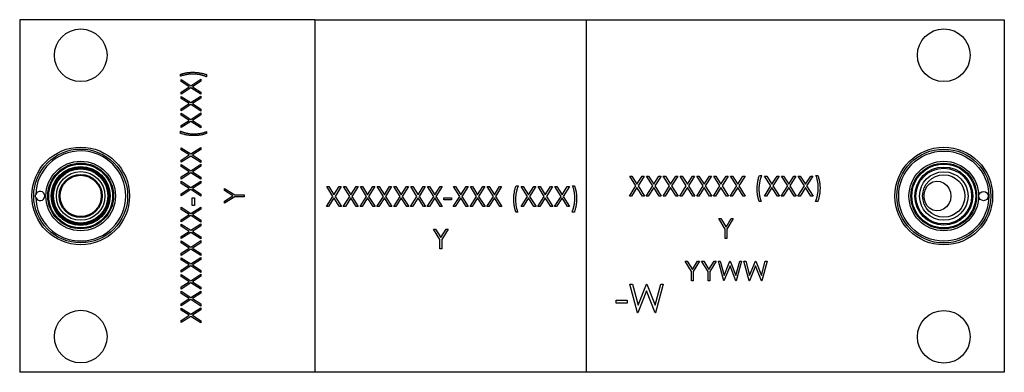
# Model space of a CAD drawing. Header units: inches. Extents: x 3.21 to 13.19, y 2.59 to 9.58.
# Tile 1 of 47: x 5.15 to 7.21, y 2.59 to 3.33. Entities that reach past the tile are written whole.
import ezdxf

# ---------------------------------------------------------------- set-up
doc = ezdxf.new("R2010")
doc.units = ezdxf.units.IN
doc.header["$MEASUREMENT"] = 0

msp = doc.modelspace()

# ---------------------------------------------------------------- linework, layer by layer
at = {"color": 7, "linetype": 'Continuous', "lineweight": 25}
for p, q in [((5.7648, 3.3261), (5.1458, 3.3261)), ((5.1458, 3.3261), (5.1458, 2.5861)), ((5.7648, 3.3261), (5.7648, 2.5861)), ((5.7648, 3.326), (6.3348, 3.326)), ((6.3348, 3.326), (6.3348, 3.3259)), ((6.3348, 3.3259), (7.2118, 3.3259)), ((6.3348, 2.5859), (6.3348, 3.3259)), ((7.2118, 3.3259), (7.2118, 2.5859)), ((5.4829, 3.2072), (5.4829, 3.2109)), ((5.5379, 3.2109), (5.5379, 3.2061)), ((5.4845, 3.2005), (5.5049, 3.1874)), ((5.4845, 3.1962), (5.4845, 3.2005)), ((5.5015, 3.1853), (5.4845, 3.1962)), ((5.4845, 3.1743), (5.5015, 3.1853)), ((5.5049, 3.1831), (5.4845, 3.17)), ((5.5049, 3.1874), (5.5261, 3.201)), ((5.5261, 3.1695), (5.5049, 3.1831)), ((5.5261, 3.1967), (5.5083, 3.1853)), ((5.5083, 3.1853), (5.5261, 3.1738)), ((5.5261, 3.201), (5.5261, 3.1967)), ((5.4845, 3.17), (5.4845, 3.1743)), ((5.4845, 3.1652), (5.5049, 3.1522)), ((5.4845, 3.1609), (5.4845, 3.1652)), ((5.5049, 3.1522), (5.5261, 3.1658)), ((5.5261, 3.1614), (5.5083, 3.15)), ((5.5261, 3.1738), (5.5261, 3.1695)), ((5.5261, 3.1658), (5.5261, 3.1614)), ((5.5015, 3.15), (5.4845, 3.1609)), ((5.4845, 3.1391), (5.5015, 3.15)), ((5.5049, 3.1478), (5.4845, 3.1348)), ((5.5261, 3.1342), (5.5049, 3.1478)), ((5.5083, 3.15), (5.5261, 3.1386)), ((5.4845, 3.1348), (5.4845, 3.1391)), ((5.4845, 3.13), (5.5049, 3.1169)), ((5.4845, 3.1256), (5.4845, 3.13)), ((5.5015, 3.1147), (5.4845, 3.1256)), ((5.5049, 3.1169), (5.5261, 3.1305)), ((5.5261, 3.1262), (5.5083, 3.1147)), ((5.5261, 3.1386), (5.5261, 3.1342)), ((5.5261, 3.1305), (5.5261, 3.1262)), ((5.4845, 3.1038), (5.5015, 3.1147)), ((5.5049, 3.1126), (5.4845, 3.0995)), ((5.4845, 3.0995), (5.4845, 3.1038)), ((5.5261, 3.099), (5.5049, 3.1126)), ((5.5083, 3.1147), (5.5261, 3.1033)), ((5.5261, 3.1033), (5.5261, 3.099)), ((5.4829, 3.0875), (5.4829, 3.0923)), ((5.5379, 3.0912), (5.5379, 3.0875)), ((5.5049, 3.0443), (5.5261, 3.0578)), ((5.5261, 3.0578), (5.5261, 3.0535)), ((5.4845, 3.0573), (5.5049, 3.0443)), ((5.4845, 3.053), (5.4845, 3.0573)), ((5.5015, 3.0421), (5.4845, 3.053)), ((5.4845, 3.0312), (5.5015, 3.0421)), ((5.5049, 3.0399), (5.4845, 3.0269)), ((5.5261, 3.0263), (5.5049, 3.0399)), ((5.5261, 3.0535), (5.5083, 3.0421)), ((5.5083, 3.0421), (5.5261, 3.0306)), ((5.4845, 3.0269), (5.4845, 3.0312)), ((5.4845, 3.0221), (5.5049, 3.009)), ((5.4845, 3.0177), (5.4845, 3.0221)), ((5.5015, 3.0068), (5.4845, 3.0177)), ((5.5049, 3.009), (5.5261, 3.0226)), ((5.5261, 3.0183), (5.5083, 3.0068)), ((5.5261, 3.0306), (5.5261, 3.0263)), ((5.5261, 3.0226), (5.5261, 3.0183)), ((5.4845, 2.9959), (5.5015, 3.0068)), ((5.5049, 3.0047), (5.4845, 2.9916)), ((5.4845, 2.9916), (5.4845, 2.9959)), ((5.5261, 2.9911), (5.5049, 3.0047)), ((5.5083, 3.0068), (5.5261, 2.9954)), ((6.4258, 2.9976), (6.4301, 2.9976)), ((6.4389, 2.9772), (6.4258, 2.9976)), ((6.4301, 2.9976), (6.441, 2.9806)), ((6.441, 2.9806), (6.4519, 2.9976)), ((6.4563, 2.9976), (6.4432, 2.9772)), ((6.4519, 2.9976), (6.4563, 2.9976)), ((6.4611, 2.9976), (6.4654, 2.9976)), ((6.4741, 2.9772), (6.4611, 2.9976)), ((6.4654, 2.9976), (6.4763, 2.9806)), ((6.4763, 2.9806), (6.4872, 2.9976)), ((6.4915, 2.9976), (6.4784, 2.9772)), ((6.4872, 2.9976), (6.4915, 2.9976)), ((6.4963, 2.9976), (6.5006, 2.9976)), ((6.5094, 2.9772), (6.4963, 2.9976)), ((6.5006, 2.9976), (6.5115, 2.9806)), ((6.5115, 2.9806), (6.5225, 2.9976)), ((6.5268, 2.9976), (6.5137, 2.9772)), ((6.5225, 2.9976), (6.5268, 2.9976)), ((6.5316, 2.9976), (6.5359, 2.9976)), ((6.5446, 2.9772), (6.5316, 2.9976)), ((6.5359, 2.9976), (6.5468, 2.9806)), ((6.5468, 2.9806), (6.5577, 2.9976)), ((6.562, 2.9976), (6.549, 2.9772)), ((6.5577, 2.9976), (6.562, 2.9976)), ((6.5668, 2.9976), (6.5711, 2.9976)), ((6.5799, 2.9772), (6.5668, 2.9976)), ((6.5711, 2.9976), (6.5821, 2.9806)), ((6.5821, 2.9806), (6.593, 2.9976)), ((6.5973, 2.9976), (6.5842, 2.9772)), ((6.593, 2.9976), (6.5973, 2.9976)), ((6.6021, 2.9976), (6.6064, 2.9976)), ((6.6152, 2.9772), (6.6021, 2.9976)), ((6.6064, 2.9976), (6.6173, 2.9806)), ((6.6173, 2.9806), (6.6282, 2.9976)), ((6.6325, 2.9976), (6.6195, 2.9772)), ((6.6282, 2.9976), (6.6325, 2.9976)), ((6.6373, 2.9976), (6.6417, 2.9976)), ((6.6504, 2.9772), (6.6373, 2.9976)), ((6.6417, 2.9976), (6.6526, 2.9806)), ((6.6526, 2.9806), (6.6635, 2.9976)), ((6.6678, 2.9976), (6.6547, 2.9772)), ((6.6635, 2.9976), (6.6678, 2.9976)), ((6.698, 2.9992), (6.7028, 2.9992)), ((6.7089, 2.9976), (6.7132, 2.9976)), ((6.722, 2.9772), (6.7089, 2.9976)), ((6.7132, 2.9976), (6.7242, 2.9806)), ((6.7242, 2.9806), (6.7351, 2.9976)), ((6.7394, 2.9976), (6.7263, 2.9772)), ((6.7351, 2.9976), (6.7394, 2.9976)), ((6.7442, 2.9976), (6.7485, 2.9976)), ((6.7573, 2.9772), (6.7442, 2.9976)), ((6.7485, 2.9976), (6.7594, 2.9806)), ((6.7594, 2.9806), (6.7703, 2.9976)), ((6.7746, 2.9976), (6.7616, 2.9772)), ((6.7703, 2.9976), (6.7746, 2.9976)), ((6.7794, 2.9976), (6.7838, 2.9976)), ((6.7925, 2.9772), (6.7794, 2.9976)), ((6.7838, 2.9976), (6.7947, 2.9806)), ((6.7947, 2.9806), (6.8056, 2.9976)), ((6.8099, 2.9976), (6.7968, 2.9772)), ((6.8056, 2.9976), (6.8099, 2.9976)), ((6.8166, 2.9992), (6.8203, 2.9992)), ((5.4845, 2.9868), (5.5049, 2.9737)), ((5.4845, 2.9825), (5.4845, 2.9868)), ((5.5015, 2.9716), (5.4845, 2.9825)), ((5.5049, 2.9737), (5.5261, 2.9873)), ((5.5261, 2.983), (5.5083, 2.9716)), ((5.5261, 2.9954), (5.5261, 2.9911)), ((5.5261, 2.9873), (5.5261, 2.983)), ((5.7901, 2.9757), (5.7944, 2.9757)), ((5.8032, 2.9553), (5.7901, 2.9757)), ((5.7944, 2.9757), (5.8053, 2.9587)), ((5.8053, 2.9587), (5.8162, 2.9757)), ((5.8205, 2.9757), (5.8075, 2.9553)), ((5.8162, 2.9757), (5.8205, 2.9757)), ((5.8254, 2.9757), (5.8297, 2.9757)), ((5.8384, 2.9553), (5.8254, 2.9757)), ((5.8297, 2.9757), (5.8406, 2.9587)), ((5.8406, 2.9587), (5.8515, 2.9757)), ((5.8558, 2.9757), (5.8427, 2.9553)), ((5.8515, 2.9757), (5.8558, 2.9757)), ((5.8606, 2.9757), (5.8649, 2.9757)), ((5.8737, 2.9553), (5.8606, 2.9757)), ((5.8649, 2.9757), (5.8758, 2.9587)), ((5.8758, 2.9587), (5.8867, 2.9757)), ((5.8911, 2.9757), (5.878, 2.9553)), ((5.8867, 2.9757), (5.8911, 2.9757)), ((5.8959, 2.9757), (5.9002, 2.9757)), ((5.9089, 2.9553), (5.8959, 2.9757)), ((5.9002, 2.9757), (5.9111, 2.9587)), ((5.9111, 2.9587), (5.922, 2.9757)), ((5.9263, 2.9757), (5.9133, 2.9553)), ((5.922, 2.9757), (5.9263, 2.9757)), ((5.9311, 2.9757), (5.9354, 2.9757)), ((5.9442, 2.9553), (5.9311, 2.9757)), ((5.9354, 2.9757), (5.9463, 2.9587)), ((5.9463, 2.9587), (5.9573, 2.9757)), ((5.9616, 2.9757), (5.9485, 2.9553)), ((5.9573, 2.9757), (5.9616, 2.9757)), ((5.9664, 2.9757), (5.9707, 2.9757)), ((5.9794, 2.9553), (5.9664, 2.9757)), ((5.9707, 2.9757), (5.9816, 2.9587)), ((5.9816, 2.9587), (5.9925, 2.9757)), ((5.9968, 2.9757), (5.9838, 2.9553)), ((5.9925, 2.9757), (5.9968, 2.9757)), ((6.0016, 2.9757), (6.006, 2.9757)), ((6.0147, 2.9553), (6.0016, 2.9757)), ((6.006, 2.9757), (6.0169, 2.9587)), ((6.0169, 2.9587), (6.0278, 2.9757)), ((6.0321, 2.9757), (6.019, 2.9553)), ((6.0278, 2.9757), (6.0321, 2.9757)), ((6.0561, 2.9757), (6.0604, 2.9757)), ((6.0692, 2.9553), (6.0561, 2.9757)), ((6.0604, 2.9757), (6.0713, 2.9587)), ((6.0713, 2.9587), (6.0823, 2.9757)), ((6.0866, 2.9757), (6.0735, 2.9553)), ((6.0823, 2.9757), (6.0866, 2.9757)), ((6.0914, 2.9757), (6.0957, 2.9757)), ((6.1044, 2.9553), (6.0914, 2.9757)), ((6.0957, 2.9757), (6.1066, 2.9587)), ((6.1066, 2.9587), (6.1175, 2.9757)), ((6.1218, 2.9757), (6.1088, 2.9553)), ((6.1175, 2.9757), (6.1218, 2.9757)), ((6.1266, 2.9757), (6.131, 2.9757)), ((6.1397, 2.9553), (6.1266, 2.9757)), ((6.131, 2.9757), (6.1419, 2.9587)), ((6.1419, 2.9587), (6.1528, 2.9757)), ((6.1571, 2.9757), (6.144, 2.9553)), ((6.1528, 2.9757), (6.1571, 2.9757)), ((6.1873, 2.9773), (6.1921, 2.9773)), ((6.1982, 2.9757), (6.2025, 2.9757)), ((6.2113, 2.9553), (6.1982, 2.9757)), ((6.2025, 2.9757), (6.2134, 2.9587)), ((6.2134, 2.9587), (6.2243, 2.9757)), ((6.2287, 2.9757), (6.2156, 2.9553)), ((6.2243, 2.9757), (6.2287, 2.9757)), ((6.2335, 2.9757), (6.2378, 2.9757)), ((6.2465, 2.9553), (6.2335, 2.9757)), ((6.2378, 2.9757), (6.2487, 2.9587)), ((6.2487, 2.9587), (6.2596, 2.9757)), ((6.2639, 2.9757), (6.2509, 2.9553)), ((6.2596, 2.9757), (6.2639, 2.9757)), ((6.2687, 2.9757), (6.273, 2.9757)), ((6.2818, 2.9553), (6.2687, 2.9757)), ((6.273, 2.9757), (6.284, 2.9587)), ((6.284, 2.9587), (6.2949, 2.9757)), ((6.2992, 2.9757), (6.2861, 2.9553)), ((6.2949, 2.9757), (6.2992, 2.9757)), ((6.3059, 2.9773), (6.3096, 2.9773)), ((6.4253, 2.9559), (6.4389, 2.9772)), ((6.4432, 2.9772), (6.4568, 2.9559)), ((6.4605, 2.9559), (6.4741, 2.9772)), ((6.4784, 2.9772), (6.492, 2.9559)), ((6.4958, 2.9559), (6.5094, 2.9772)), ((6.5137, 2.9772), (6.5273, 2.9559)), ((6.531, 2.9559), (6.5446, 2.9772)), ((6.549, 2.9772), (6.5626, 2.9559)), ((6.5663, 2.9559), (6.5799, 2.9772)), ((6.5842, 2.9772), (6.5978, 2.9559)), ((6.6016, 2.9559), (6.6152, 2.9772)), ((6.6195, 2.9772), (6.6331, 2.9559)), ((6.6368, 2.9559), (6.6504, 2.9772)), ((6.6547, 2.9772), (6.6683, 2.9559)), ((6.7084, 2.9559), (6.722, 2.9772)), ((6.7263, 2.9772), (6.7399, 2.9559)), ((6.7436, 2.9559), (6.7573, 2.9772)), ((6.7616, 2.9772), (6.7752, 2.9559)), ((6.7789, 2.9559), (6.7925, 2.9772)), ((6.7968, 2.9772), (6.8104, 2.9559)), ((5.4845, 2.9607), (5.5015, 2.9716)), ((5.5049, 2.9694), (5.4845, 2.9564)), ((5.4845, 2.9564), (5.4845, 2.9607)), ((5.5261, 2.9558), (5.5049, 2.9694)), ((5.5083, 2.9716), (5.5261, 2.9601)), ((5.5261, 2.9601), (5.5261, 2.9558)), ((5.5752, 2.9716), (5.5971, 2.9582)), ((5.5752, 2.9673), (5.5752, 2.9716)), ((5.5931, 2.9564), (5.5752, 2.9673)), ((5.5752, 2.9454), (5.5931, 2.9564)), ((5.5971, 2.9545), (5.5752, 2.9411)), ((5.5971, 2.9582), (5.6169, 2.9582)), ((5.6169, 2.9545), (5.5971, 2.9545)), ((5.6169, 2.9582), (5.6169, 2.9545)), ((5.7896, 2.9341), (5.8032, 2.9553)), ((5.8075, 2.9553), (5.8211, 2.9341)), ((5.8248, 2.9341), (5.8384, 2.9553)), ((5.8427, 2.9553), (5.8563, 2.9341)), ((5.8601, 2.9341), (5.8737, 2.9553)), ((5.878, 2.9553), (5.8916, 2.9341)), ((5.8953, 2.9341), (5.9089, 2.9553)), ((5.9133, 2.9553), (5.9268, 2.9341)), ((5.9306, 2.9341), (5.9442, 2.9553)), ((5.9485, 2.9553), (5.9621, 2.9341)), ((5.9658, 2.9341), (5.9794, 2.9553)), ((5.9838, 2.9553), (5.9974, 2.9341)), ((6.0011, 2.9341), (6.0147, 2.9553)), ((6.019, 2.9553), (6.0326, 2.9341)), ((6.0556, 2.9341), (6.0692, 2.9553)), ((6.0735, 2.9553), (6.0871, 2.9341)), ((6.0908, 2.9341), (6.1044, 2.9553)), ((6.1088, 2.9553), (6.1224, 2.9341)), ((6.1261, 2.9341), (6.1397, 2.9553)), ((6.144, 2.9553), (6.1576, 2.9341)), ((6.1977, 2.9341), (6.2113, 2.9553)), ((6.2156, 2.9553), (6.2292, 2.9341)), ((6.2329, 2.9341), (6.2465, 2.9553)), ((6.2509, 2.9553), (6.2645, 2.9341)), ((6.2682, 2.9341), (6.2818, 2.9553)), ((6.2861, 2.9553), (6.2997, 2.9341)), ((6.4296, 2.9559), (6.4253, 2.9559)), ((6.441, 2.9738), (6.4296, 2.9559)), ((6.4525, 2.9559), (6.441, 2.9738)), ((6.4568, 2.9559), (6.4525, 2.9559)), ((6.4648, 2.9559), (6.4605, 2.9559)), ((6.4763, 2.9738), (6.4648, 2.9559)), ((6.4877, 2.9559), (6.4763, 2.9738)), ((6.492, 2.9559), (6.4877, 2.9559)), ((6.5001, 2.9559), (6.4958, 2.9559)), ((6.5115, 2.9738), (6.5001, 2.9559)), ((6.523, 2.9559), (6.5115, 2.9738)), ((6.5273, 2.9559), (6.523, 2.9559)), ((6.5354, 2.9559), (6.531, 2.9559)), ((6.5468, 2.9738), (6.5354, 2.9559)), ((6.5582, 2.9559), (6.5468, 2.9738)), ((6.5626, 2.9559), (6.5582, 2.9559)), ((6.5706, 2.9559), (6.5663, 2.9559)), ((6.5821, 2.9738), (6.5706, 2.9559)), ((6.5935, 2.9559), (6.5821, 2.9738)), ((6.5978, 2.9559), (6.5935, 2.9559)), ((6.6059, 2.9559), (6.6016, 2.9559)), ((6.6173, 2.9738), (6.6059, 2.9559)), ((6.6288, 2.9559), (6.6173, 2.9738)), ((6.6331, 2.9559), (6.6288, 2.9559)), ((6.6411, 2.9559), (6.6368, 2.9559)), ((6.6526, 2.9738), (6.6411, 2.9559)), ((6.664, 2.9559), (6.6526, 2.9738)), ((6.6683, 2.9559), (6.664, 2.9559)), ((6.7127, 2.9559), (6.7084, 2.9559)), ((6.7242, 2.9738), (6.7127, 2.9559)), ((6.7356, 2.9559), (6.7242, 2.9738)), ((6.7399, 2.9559), (6.7356, 2.9559)), ((6.748, 2.9559), (6.7436, 2.9559)), ((6.7594, 2.9738), (6.748, 2.9559)), ((6.7708, 2.9559), (6.7594, 2.9738)), ((6.7752, 2.9559), (6.7708, 2.9559)), ((6.7832, 2.9559), (6.7789, 2.9559)), ((6.7947, 2.9738), (6.7832, 2.9559)), ((6.8061, 2.9559), (6.7947, 2.9738)), ((6.8104, 2.9559), (6.8061, 2.9559)), ((5.508, 2.9523), (5.5123, 2.9523)), ((5.508, 2.9363), (5.508, 2.9523)), ((5.5123, 2.9363), (5.508, 2.9363)), ((5.5123, 2.9523), (5.5123, 2.9363)), ((5.5752, 2.9411), (5.5752, 2.9454)), ((5.7939, 2.9341), (5.7896, 2.9341)), ((5.8053, 2.9519), (5.7939, 2.9341)), ((5.8168, 2.9341), (5.8053, 2.9519)), ((5.8211, 2.9341), (5.8168, 2.9341)), ((5.8291, 2.9341), (5.8248, 2.9341)), ((5.8406, 2.9519), (5.8291, 2.9341)), ((5.852, 2.9341), (5.8406, 2.9519)), ((5.8563, 2.9341), (5.852, 2.9341)), ((5.8644, 2.9341), (5.8601, 2.9341)), ((5.8758, 2.9519), (5.8644, 2.9341)), ((5.8873, 2.9341), (5.8758, 2.9519)), ((5.8916, 2.9341), (5.8873, 2.9341)), ((5.8996, 2.9341), (5.8953, 2.9341)), ((5.9111, 2.9519), (5.8996, 2.9341)), ((5.9225, 2.9341), (5.9111, 2.9519)), ((5.9268, 2.9341), (5.9225, 2.9341)), ((5.9349, 2.9341), (5.9306, 2.9341)), ((5.9463, 2.9519), (5.9349, 2.9341)), ((5.9578, 2.9341), (5.9463, 2.9519)), ((5.9621, 2.9341), (5.9578, 2.9341)), ((5.9702, 2.9341), (5.9658, 2.9341)), ((5.9816, 2.9519), (5.9702, 2.9341)), ((5.993, 2.9341), (5.9816, 2.9519)), ((5.9974, 2.9341), (5.993, 2.9341)), ((6.0054, 2.9341), (6.0011, 2.9341)), ((6.0169, 2.9519), (6.0054, 2.9341)), ((6.0283, 2.9341), (6.0169, 2.9519)), ((6.0326, 2.9341), (6.0283, 2.9341)), ((6.0361, 2.9522), (6.0521, 2.9522)), ((6.0361, 2.948), (6.0361, 2.9522)), ((6.0521, 2.948), (6.0361, 2.948)), ((6.0521, 2.9522), (6.0521, 2.948)), ((6.0599, 2.9341), (6.0556, 2.9341)), ((6.0713, 2.9519), (6.0599, 2.9341)), ((6.0828, 2.9341), (6.0713, 2.9519)), ((6.0871, 2.9341), (6.0828, 2.9341)), ((6.0952, 2.9341), (6.0908, 2.9341)), ((6.1066, 2.9519), (6.0952, 2.9341)), ((6.118, 2.9341), (6.1066, 2.9519)), ((6.1224, 2.9341), (6.118, 2.9341)), ((6.1304, 2.9341), (6.1261, 2.9341)), ((6.1419, 2.9519), (6.1304, 2.9341)), ((6.1533, 2.9341), (6.1419, 2.9519)), ((6.1576, 2.9341), (6.1533, 2.9341)), ((6.202, 2.9341), (6.1977, 2.9341)), ((6.2134, 2.9519), (6.202, 2.9341)), ((6.2249, 2.9341), (6.2134, 2.9519)), ((6.2292, 2.9341), (6.2249, 2.9341)), ((6.2373, 2.9341), (6.2329, 2.9341)), ((6.2487, 2.9519), (6.2373, 2.9341)), ((6.2601, 2.9341), (6.2487, 2.9519)), ((6.2645, 2.9341), (6.2601, 2.9341)), ((6.2725, 2.9341), (6.2682, 2.9341)), ((6.284, 2.9519), (6.2725, 2.9341)), ((6.2954, 2.9341), (6.284, 2.9519)), ((6.2997, 2.9341), (6.2954, 2.9341)), ((6.7017, 2.9442), (6.698, 2.9442)), ((6.8203, 2.9442), (6.8155, 2.9442)), ((5.4845, 2.9323), (5.5049, 2.9193)), ((5.4845, 2.928), (5.4845, 2.9323)), ((5.5015, 2.9171), (5.4845, 2.928)), ((5.4845, 2.9062), (5.5015, 2.9171)), ((5.5049, 2.9149), (5.4845, 2.9019)), ((5.5049, 2.9193), (5.5261, 2.9328)), ((5.5261, 2.9013), (5.5049, 2.9149)), ((5.5261, 2.9285), (5.5083, 2.9171)), ((5.5083, 2.9171), (5.5261, 2.9056)), ((5.5261, 2.9328), (5.5261, 2.9285)), ((6.191, 2.9223), (6.1873, 2.9223)), ((6.3096, 2.9223), (6.3048, 2.9223)), ((5.4845, 2.9019), (5.4845, 2.9062)), ((5.4845, 2.8971), (5.5049, 2.884)), ((5.4845, 2.8927), (5.4845, 2.8971)), ((5.5015, 2.8818), (5.4845, 2.8927)), ((5.5049, 2.884), (5.5261, 2.8976)), ((5.5261, 2.8933), (5.5083, 2.8818)), ((5.5261, 2.9056), (5.5261, 2.9013)), ((5.5261, 2.8976), (5.5261, 2.8933)), ((6.6128, 2.9085), (6.6171, 2.9085)), ((6.6261, 2.8866), (6.6128, 2.9085)), ((6.6171, 2.9085), (6.628, 2.8906)), ((6.628, 2.8906), (6.6389, 2.9085)), ((6.6432, 2.9085), (6.6299, 2.8866)), ((6.6389, 2.9085), (6.6432, 2.9085)), ((5.4845, 2.8709), (5.5015, 2.8818)), ((5.5049, 2.8797), (5.4845, 2.8666)), ((5.5261, 2.8661), (5.5049, 2.8797)), ((5.5083, 2.8818), (5.5261, 2.8704)), ((6.0142, 2.8866), (6.0185, 2.8866)), ((6.0275, 2.8647), (6.0142, 2.8866)), ((6.0185, 2.8866), (6.0294, 2.8687)), ((6.0294, 2.8687), (6.0404, 2.8866)), ((6.0446, 2.8866), (6.0313, 2.8647)), ((6.0404, 2.8866), (6.0446, 2.8866)), ((6.6261, 2.8668), (6.6261, 2.8866)), ((6.6299, 2.8866), (6.6299, 2.8668)), ((5.4845, 2.8666), (5.4845, 2.8709)), ((5.4845, 2.8618), (5.5049, 2.8487)), ((5.4845, 2.8575), (5.4845, 2.8618)), ((5.5015, 2.8466), (5.4845, 2.8575)), ((5.5049, 2.8487), (5.5261, 2.8623)), ((5.5261, 2.858), (5.5083, 2.8466)), ((5.5261, 2.8704), (5.5261, 2.8661)), ((5.5261, 2.8623), (5.5261, 2.858)), ((6.0275, 2.8449), (6.0275, 2.8647)), ((6.0313, 2.8647), (6.0313, 2.8449)), ((6.6299, 2.8668), (6.6261, 2.8668)), ((5.4845, 2.8357), (5.5015, 2.8466)), ((5.5049, 2.8444), (5.4845, 2.8314)), ((5.4845, 2.8314), (5.4845, 2.8357)), ((5.5261, 2.8308), (5.5049, 2.8444)), ((5.5083, 2.8466), (5.5261, 2.8351)), ((5.5261, 2.8351), (5.5261, 2.8308)), ((6.0313, 2.8449), (6.0275, 2.8449)), ((5.4845, 2.8265), (5.5049, 2.8135)), ((5.4845, 2.8222), (5.4845, 2.8265)), ((5.5015, 2.8113), (5.4845, 2.8222)), ((5.4845, 2.8004), (5.5015, 2.8113)), ((5.5049, 2.8135), (5.5261, 2.8271)), ((5.5261, 2.8228), (5.5083, 2.8113)), ((5.5083, 2.8113), (5.5261, 2.7999)), ((5.5261, 2.8271), (5.5261, 2.8228)), ((6.542, 2.8193), (6.5463, 2.8193)), ((6.5553, 2.7975), (6.542, 2.8193)), ((6.5463, 2.8193), (6.5572, 2.8014)), ((6.5572, 2.8014), (6.5682, 2.8193)), ((6.5724, 2.8193), (6.5591, 2.7975)), ((6.5682, 2.8193), (6.5724, 2.8193)), ((6.5767, 2.8193), (6.581, 2.8193)), ((6.5901, 2.7975), (6.5767, 2.8193)), ((6.581, 2.8193), (6.5919, 2.8014)), ((6.5919, 2.8014), (6.6029, 2.8193)), ((6.6072, 2.8193), (6.5938, 2.7975)), ((6.6029, 2.8193), (6.6072, 2.8193)), ((6.612, 2.8193), (6.6158, 2.8193)), ((6.6231, 2.7777), (6.612, 2.8193)), ((6.6158, 2.8193), (6.624, 2.7888)), ((6.624, 2.7888), (6.6361, 2.8193)), ((6.6361, 2.8193), (6.6367, 2.8193)), ((6.6367, 2.8193), (6.6486, 2.789)), ((6.6486, 2.789), (6.6568, 2.8193)), ((6.6606, 2.8193), (6.6493, 2.7777)), ((6.6568, 2.8193), (6.6606, 2.8193)), ((6.6654, 2.8193), (6.6693, 2.8193)), ((6.6765, 2.7777), (6.6654, 2.8193)), ((6.6693, 2.8193), (6.6774, 2.7888)), ((6.6774, 2.7888), (6.6895, 2.8193)), ((6.6895, 2.8193), (6.6901, 2.8193)), ((6.6901, 2.8193), (6.702, 2.789)), ((6.702, 2.789), (6.7102, 2.8193)), ((6.714, 2.8193), (6.7028, 2.7777)), ((6.7102, 2.8193), (6.714, 2.8193)), ((5.5049, 2.8092), (5.4845, 2.7961)), ((5.4845, 2.7961), (5.4845, 2.8004)), ((5.4845, 2.7913), (5.5049, 2.7782)), ((5.4845, 2.787), (5.4845, 2.7913)), ((5.5261, 2.7956), (5.5049, 2.8092)), ((5.5049, 2.7782), (5.5261, 2.7918)), ((5.5261, 2.7999), (5.5261, 2.7956)), ((5.5261, 2.7918), (5.5261, 2.7875)), ((6.5553, 2.7777), (6.5553, 2.7975)), ((6.5591, 2.7975), (6.5591, 2.7777)), ((6.5901, 2.7777), (6.5901, 2.7975)), ((6.5938, 2.7975), (6.5938, 2.7777)), ((6.6363, 2.8095), (6.6236, 2.7777)), ((6.6488, 2.7777), (6.6363, 2.8095)), ((6.6897, 2.8095), (6.677, 2.7777)), ((6.7022, 2.7777), (6.6897, 2.8095)), ((5.5015, 2.7761), (5.4845, 2.787)), ((5.4845, 2.7652), (5.5015, 2.7761)), ((5.5049, 2.7739), (5.4845, 2.7608)), ((5.5261, 2.7603), (5.5049, 2.7739)), ((5.5261, 2.7875), (5.5083, 2.7761)), ((5.5083, 2.7761), (5.5261, 2.7646)), ((6.4263, 2.7709), (6.4319, 2.7709)), ((6.4423, 2.7109), (6.4263, 2.7709)), ((6.4319, 2.7709), (6.4436, 2.7269)), ((6.4436, 2.7269), (6.4611, 2.7709)), ((6.4611, 2.7709), (6.4619, 2.7709)), ((6.4619, 2.7709), (6.479, 2.7272)), ((6.479, 2.7272), (6.4908, 2.7709)), ((6.4963, 2.7709), (6.4802, 2.7109)), ((6.4908, 2.7709), (6.4963, 2.7709)), ((6.5591, 2.7777), (6.5553, 2.7777)), ((6.5938, 2.7777), (6.5901, 2.7777)), ((6.6236, 2.7777), (6.6231, 2.7777)), ((6.6493, 2.7777), (6.6488, 2.7777)), ((6.677, 2.7777), (6.6765, 2.7777)), ((6.7028, 2.7777), (6.7022, 2.7777)), ((5.4845, 2.7608), (5.4845, 2.7652)), ((5.4845, 2.756), (5.5049, 2.743)), ((5.4845, 2.7517), (5.4845, 2.756)), ((5.5015, 2.7408), (5.4845, 2.7517)), ((5.5049, 2.743), (5.5261, 2.7566)), ((5.5261, 2.7523), (5.5083, 2.7408)), ((5.5261, 2.7646), (5.5261, 2.7603)), ((5.5261, 2.7566), (5.5261, 2.7523)), ((6.4613, 2.7568), (6.4431, 2.7109)), ((6.4794, 2.7109), (6.4613, 2.7568)), ((5.4845, 2.7299), (5.5015, 2.7408)), ((5.5049, 2.7387), (5.4845, 2.7256)), ((5.4845, 2.7256), (5.4845, 2.7299)), ((5.5261, 2.725), (5.5049, 2.7387)), ((5.5083, 2.7408), (5.5261, 2.7294)), ((5.5261, 2.7294), (5.5261, 2.725)), ((6.3971, 2.7371), (6.4202, 2.7371)), ((6.3971, 2.7309), (6.3971, 2.7371)), ((6.4202, 2.7309), (6.3971, 2.7309)), ((6.4202, 2.7371), (6.4202, 2.7309)), ((5.4845, 2.7208), (5.5049, 2.7077)), ((5.4845, 2.7165), (5.4845, 2.7208)), ((5.5015, 2.7056), (5.4845, 2.7165)), ((5.5049, 2.7077), (5.5261, 2.7213)), ((5.5261, 2.717), (5.5083, 2.7056)), ((5.5261, 2.7213), (5.5261, 2.717)), ((6.4431, 2.7109), (6.4423, 2.7109)), ((6.4802, 2.7109), (6.4794, 2.7109)), ((5.4845, 2.6946), (5.5015, 2.7056)), ((5.5049, 2.7034), (5.4845, 2.6903)), ((5.4845, 2.6903), (5.4845, 2.6946)), ((5.5261, 2.6898), (5.5049, 2.7034)), ((5.5083, 2.7056), (5.5261, 2.6941)), ((5.5261, 2.6941), (5.5261, 2.6898)), ((5.7648, 2.5861), (5.1458, 2.5861)), ((5.7648, 2.586), (5.7648, 2.5861)), ((6.3348, 2.586), (5.7648, 2.586)), ((7.2118, 2.5859), (6.3348, 2.5859))]:
    msp.add_line(p, q, dxfattribs=at)
at = {"color": 7, "linetype": 'Continuous', "lineweight": 25, "flags": 128}
msp.add_lwpolyline([(7.0996, 2.9559), (7.0986, 2.9475), (7.0955, 2.9397), (7.0907, 2.9331), (7.0844, 2.9282), (7.0771, 2.9253), (7.0694, 2.9248), (7.0619, 2.9265), (7.055, 2.9304), (7.0494, 2.9362), (7.0454, 2.9435), (7.0433, 2.9517), (7.0433, 2.9602), (7.0454, 2.9684), (7.0494, 2.9756), (7.055, 2.9815), (7.0619, 2.9854), (7.0694, 2.9871), (7.0771, 2.9865), (7.0844, 2.9837), (7.0907, 2.9788), (7.0955, 2.9722), (7.0986, 2.9644), (7.0996, 2.9559)], dxfattribs=at)
at = {"color": 7, "linetype": 'Continuous', "lineweight": 25}
for centre, radius in [((5.2738, 3.2513), 0.0553), ((7.0848, 3.2514), 0.0553), ((5.2738, 2.9561), 0.1025), ((7.0848, 2.9559), 0.1025), ((5.2738, 2.9561), 0.0985), ((7.0848, 2.9559), 0.0985), ((7.0848, 2.9559), 0.0945), ((5.2738, 2.9561), 0.073), ((5.2738, 2.9561), 0.069), ((5.2738, 2.9561), 0.067), ((5.2738, 2.9561), 0.0618), ((5.2738, 2.9561), 0.0604), ((7.0848, 2.9559), 0.073), ((7.0848, 2.9559), 0.069), ((7.0848, 2.9559), 0.067), ((7.0848, 2.9559), 0.0609), ((5.2738, 2.9561), 0.0585), ((5.2738, 2.9561), 0.057), ((5.2738, 2.9561), 0.051), ((5.2738, 2.9561), 0.0453), ((5.2738, 2.9561), 0.0433), ((7.0848, 2.9559), 0.0585), ((7.0848, 2.9559), 0.0509), ((7.0848, 2.9559), 0.0445), ((7.1683, 2.9559), 0.00975), ((5.2738, 2.6608), 0.0553), ((7.0848, 2.6604), 0.0553)]:
    msp.add_circle(centre, radius, dxfattribs=at)
for centre, radius, start, end in [((5.2738, 2.9561), 0.0945, 181.4025, 178.5975), ((5.1888, 2.9561), 0.00975, 193.7226, 166.2774)]:
    msp.add_arc(centre, radius, start, end, dxfattribs=at)
for points, knots in [([(5.4829, 3.2109), (5.4833, 3.2111), (5.4842, 3.2115), (5.4855, 3.212), (5.4869, 3.2124), (5.4883, 3.2129), (5.4898, 3.2133), (5.4914, 3.2137), (5.493, 3.2141), (5.4952, 3.2145), (5.4981, 3.215), (5.5016, 3.2154), (5.5051, 3.2157), (5.5075, 3.2157), (5.5087, 3.2157)], [0, 0, 0, 0, 0.052403, 0.106088, 0.16152, 0.218745, 0.277721, 0.338199, 0.4006, 0.464587, 0.5956, 0.728235, 0.863151, 1, 1, 1, 1]), ([(5.5092, 3.212), (5.508, 3.2119), (5.5056, 3.2119), (5.502, 3.2117), (5.4984, 3.2113), (5.495, 3.2107), (5.4917, 3.21), (5.4886, 3.2092), (5.4856, 3.2083), (5.4838, 3.2075), (5.4829, 3.2072)], [0, 0, 0, 0, 0.135936, 0.26995, 0.401773, 0.532213, 0.658438, 0.778126, 0.891981, 1, 1, 1, 1]), ([(5.5087, 3.2157), (5.51, 3.2157), (5.5126, 3.2157), (5.5165, 3.2154), (5.5203, 3.215), (5.524, 3.2145), (5.5277, 3.2138), (5.5312, 3.213), (5.5346, 3.212), (5.5368, 3.2113), (5.5379, 3.2109)], [0, 0, 0, 0, 0.131533, 0.261594, 0.390382, 0.518145, 0.643638, 0.76565, 0.884302, 1, 1, 1, 1]), ([(5.5379, 3.2061), (5.5374, 3.2063), (5.5365, 3.2068), (5.535, 3.2074), (5.5334, 3.208), (5.5318, 3.2085), (5.5301, 3.209), (5.5284, 3.2095), (5.5266, 3.21), (5.5241, 3.2105), (5.521, 3.2111), (5.5171, 3.2116), (5.5132, 3.2119), (5.5106, 3.2119), (5.5092, 3.212)], [0, 0, 0, 0, 0.0535845, 0.1086816, 0.165045, 0.2227906, 0.2823401, 0.3434723, 0.405887, 0.4703105, 0.6010213, 0.7323161, 0.8654826, 1, 1, 1, 1]), ([(5.4829, 3.0923), (5.4834, 3.0921), (5.4843, 3.0916), (5.4858, 3.091), (5.4874, 3.0904), (5.489, 3.0899), (5.4907, 3.0894), (5.4924, 3.0889), (5.4942, 3.0884), (5.4967, 3.0879), (5.4998, 3.0873), (5.5037, 3.0868), (5.5076, 3.0865), (5.5102, 3.0864), (5.5115, 3.0864)], [0, 0, 0, 0, 0.053473, 0.108576, 0.164846, 0.222507, 0.282147, 0.343014, 0.405779, 0.469933, 0.600659, 0.732286, 0.865467, 1, 1, 1, 1]), ([(5.5121, 3.0827), (5.5108, 3.0827), (5.5082, 3.0827), (5.5043, 3.083), (5.5005, 3.0834), (5.4967, 3.0839), (5.4931, 3.0846), (5.4895, 3.0854), (5.4862, 3.0864), (5.484, 3.0871), (5.4829, 3.0875)], [0, 0, 0, 0, 0.131664, 0.261856, 0.390776, 0.518631, 0.643981, 0.765918, 0.884434, 1, 1, 1, 1]), ([(5.5115, 3.0864), (5.5128, 3.0864), (5.5152, 3.0865), (5.5188, 3.0867), (5.5223, 3.0871), (5.5258, 3.0877), (5.5291, 3.0884), (5.5322, 3.0892), (5.5352, 3.0901), (5.537, 3.0909), (5.5379, 3.0912)], [0, 0, 0, 0, 0.136238, 0.269937, 0.402025, 0.532153, 0.658372, 0.778431, 0.891987, 1, 1, 1, 1]), ([(5.5379, 3.0875), (5.5375, 3.0873), (5.5366, 3.0869), (5.5353, 3.0864), (5.5339, 3.086), (5.5325, 3.0855), (5.531, 3.0851), (5.5294, 3.0847), (5.5278, 3.0843), (5.5256, 3.0839), (5.5227, 3.0834), (5.5192, 3.083), (5.5157, 3.0827), (5.5133, 3.0827), (5.5121, 3.0827)], [0, 0, 0, 0, 0.052353, 0.106113, 0.161518, 0.218728, 0.277482, 0.338121, 0.40061, 0.464748, 0.595631, 0.728173, 0.862961, 1, 1, 1, 1]), ([(6.6932, 2.97), (6.6932, 2.9713), (6.6932, 2.9739), (6.6935, 2.9778), (6.6938, 2.9816), (6.6944, 2.9853), (6.695, 2.989), (6.6959, 2.9925), (6.6968, 2.9959), (6.6976, 2.9981), (6.698, 2.9992)], [0, 0, 0, 0, 0.1316635, 0.2621364, 0.3907764, 0.5186317, 0.6439817, 0.765918, 0.8844345, 1, 1, 1, 1]), ([(6.7028, 2.9992), (6.7026, 2.9987), (6.7021, 2.9978), (6.7015, 2.9963), (6.7009, 2.9947), (6.7004, 2.9931), (6.6998, 2.9914), (6.6994, 2.9897), (6.6989, 2.9879), (6.6984, 2.9854), (6.6978, 2.9823), (6.6973, 2.9784), (6.697, 2.9745), (6.6969, 2.9719), (6.6969, 2.9705)], [0, 0, 0, 0, 0.053473, 0.108577, 0.164847, 0.222508, 0.282149, 0.343289, 0.405779, 0.470211, 0.600937, 0.732284, 0.865466, 1, 1, 1, 1]), ([(6.8214, 2.9728), (6.8214, 2.9741), (6.8213, 2.9765), (6.8211, 2.9801), (6.8207, 2.9836), (6.8201, 2.9871), (6.8194, 2.9904), (6.8186, 2.9935), (6.8177, 2.9965), (6.8169, 2.9983), (6.8166, 2.9992)], [0, 0, 0, 0, 0.136244, 0.269948, 0.402078, 0.532211, 0.658436, 0.778422, 0.891982, 1, 1, 1, 1]), ([(6.8203, 2.9992), (6.8205, 2.9988), (6.8209, 2.9979), (6.8214, 2.9966), (6.8218, 2.9952), (6.8223, 2.9937), (6.8227, 2.9923), (6.8231, 2.9907), (6.8235, 2.9891), (6.8239, 2.9869), (6.8244, 2.984), (6.8248, 2.9805), (6.8251, 2.9769), (6.8251, 2.9745), (6.8251, 2.9733)], [0, 0, 0, 0, 0.052404, 0.106089, 0.161818, 0.218744, 0.277721, 0.338198, 0.4006, 0.464897, 0.59591, 0.728233, 0.86315, 1, 1, 1, 1]), ([(6.1825, 2.9481), (6.1825, 2.9494), (6.1825, 2.952), (6.1827, 2.9559), (6.1831, 2.9597), (6.1837, 2.9635), (6.1843, 2.9671), (6.1852, 2.9707), (6.1861, 2.9741), (6.1869, 2.9762), (6.1873, 2.9773)], [0, 0, 0, 0, 0.131664, 0.262136, 0.390776, 0.518632, 0.643982, 0.765918, 0.884434, 1, 1, 1, 1]), ([(6.1921, 2.9773), (6.1919, 2.9769), (6.1914, 2.9759), (6.1908, 2.9744), (6.1902, 2.9728), (6.1897, 2.9712), (6.1891, 2.9695), (6.1887, 2.9678), (6.1882, 2.966), (6.1876, 2.9635), (6.1871, 2.9604), (6.1866, 2.9565), (6.1863, 2.9526), (6.1862, 2.95), (6.1862, 2.9487)], [0, 0, 0, 0, 0.053473, 0.108577, 0.164847, 0.222508, 0.282149, 0.343289, 0.405779, 0.470211, 0.600937, 0.732284, 0.865466, 1, 1, 1, 1]), ([(6.3107, 2.951), (6.3106, 2.9522), (6.3106, 2.9546), (6.3104, 2.9582), (6.31, 2.9618), (6.3094, 2.9652), (6.3087, 2.9685), (6.3079, 2.9717), (6.307, 2.9746), (6.3062, 2.9764), (6.3059, 2.9773)], [0, 0, 0, 0, 0.136244, 0.269948, 0.402078, 0.532211, 0.658436, 0.778422, 0.891982, 1, 1, 1, 1]), ([(6.3096, 2.9773), (6.3098, 2.9769), (6.3102, 2.976), (6.3107, 2.9747), (6.3111, 2.9733), (6.3116, 2.9719), (6.312, 2.9704), (6.3124, 2.9688), (6.3128, 2.9672), (6.3132, 2.965), (6.3137, 2.9621), (6.3141, 2.9586), (6.3144, 2.9551), (6.3144, 2.9527), (6.3144, 2.9515)], [0, 0, 0, 0, 0.052404, 0.106089, 0.161818, 0.218744, 0.277721, 0.338198, 0.4006, 0.464897, 0.59591, 0.728233, 0.86315, 1, 1, 1, 1]), ([(6.698, 2.9442), (6.6978, 2.9446), (6.6974, 2.9455), (6.6969, 2.9468), (6.6964, 2.9482), (6.696, 2.9496), (6.6956, 2.9511), (6.6952, 2.9527), (6.6948, 2.9543), (6.6943, 2.9565), (6.6939, 2.9593), (6.6935, 2.9628), (6.6932, 2.9664), (6.6932, 2.9688), (6.6932, 2.97)], [0, 0, 0, 0, 0.052353, 0.106112, 0.161517, 0.218727, 0.277481, 0.338119, 0.400299, 0.464438, 0.59532, 0.728174, 0.862962, 1, 1, 1, 1]), ([(6.6969, 2.9705), (6.6969, 2.9693), (6.697, 2.9669), (6.6972, 2.9633), (6.6976, 2.9597), (6.6982, 2.9563), (6.6988, 2.953), (6.6997, 2.9499), (6.7006, 2.9469), (6.7013, 2.9451), (6.7017, 2.9442)], [0, 0, 0, 0, 0.13593, 0.269938, 0.40172, 0.532154, 0.658374, 0.778135, 0.891986, 1, 1, 1, 1]), ([(6.8155, 2.9442), (6.8157, 2.9447), (6.8162, 2.9456), (6.8168, 2.9471), (6.8174, 2.9487), (6.8179, 2.9503), (6.8184, 2.952), (6.8189, 2.9537), (6.8194, 2.9555), (6.8199, 2.958), (6.8205, 2.9611), (6.821, 2.965), (6.8213, 2.9689), (6.8214, 2.9715), (6.8214, 2.9728)], [0, 0, 0, 0, 0.053584, 0.108681, 0.165044, 0.222789, 0.282338, 0.343197, 0.405886, 0.470033, 0.600743, 0.732318, 0.865483, 1, 1, 1, 1]), ([(6.8251, 2.9733), (6.8251, 2.972), (6.8251, 2.9694), (6.8248, 2.9656), (6.8244, 2.9618), (6.8239, 2.958), (6.8232, 2.9544), (6.8224, 2.9508), (6.8214, 2.9474), (6.8207, 2.9453), (6.8203, 2.9442)], [0, 0, 0, 0, 0.131533, 0.261314, 0.390381, 0.518144, 0.643638, 0.76565, 0.884302, 1, 1, 1, 1]), ([(6.1873, 2.9223), (6.1871, 2.9227), (6.1867, 2.9236), (6.1862, 2.9249), (6.1857, 2.9263), (6.1853, 2.9278), (6.1849, 2.9293), (6.1845, 2.9308), (6.1841, 2.9324), (6.1836, 2.9346), (6.1832, 2.9375), (6.1828, 2.941), (6.1825, 2.9445), (6.1825, 2.9469), (6.1825, 2.9481)], [0, 0, 0, 0, 0.0523531, 0.106112, 0.1615167, 0.2187266, 0.2774806, 0.3381193, 0.4002995, 0.4644376, 0.5953198, 0.7281743, 0.8629619, 1, 1, 1, 1]), ([(6.1862, 2.9487), (6.1862, 2.9474), (6.1862, 2.945), (6.1865, 2.9414), (6.1869, 2.9379), (6.1874, 2.9344), (6.1881, 2.9311), (6.189, 2.928), (6.1899, 2.9251), (6.1906, 2.9232), (6.191, 2.9223)], [0, 0, 0, 0, 0.13593, 0.269938, 0.40172, 0.532154, 0.658374, 0.778135, 0.891986, 1, 1, 1, 1]), ([(6.3048, 2.9223), (6.305, 2.9228), (6.3055, 2.9238), (6.3061, 2.9253), (6.3067, 2.9268), (6.3072, 2.9284), (6.3077, 2.9301), (6.3082, 2.9318), (6.3087, 2.9336), (6.3092, 2.9361), (6.3098, 2.9392), (6.3103, 2.9431), (6.3106, 2.947), (6.3106, 2.9496), (6.3107, 2.951)], [0, 0, 0, 0, 0.053584, 0.108681, 0.165044, 0.222789, 0.282338, 0.343197, 0.405886, 0.470033, 0.600743, 0.732318, 0.865483, 1, 1, 1, 1]), ([(6.3144, 2.9515), (6.3144, 2.9502), (6.3144, 2.9476), (6.3141, 2.9437), (6.3137, 2.9399), (6.3132, 2.9362), (6.3125, 2.9325), (6.3117, 2.929), (6.3107, 2.9256), (6.31, 2.9234), (6.3096, 2.9223)], [0, 0, 0, 0, 0.131533, 0.261314, 0.390381, 0.518144, 0.643638, 0.76565, 0.884302, 1, 1, 1, 1])]:
    msp.add_open_spline(points, degree=3, knots=knots, dxfattribs=at)
msp.add_open_spline([(5.1793, 2.9538), (5.179, 2.9553), (5.179, 2.9569), (5.1793, 2.9584)], degree=3, dxfattribs=at)

doc.saveas('drawing.dxf')
